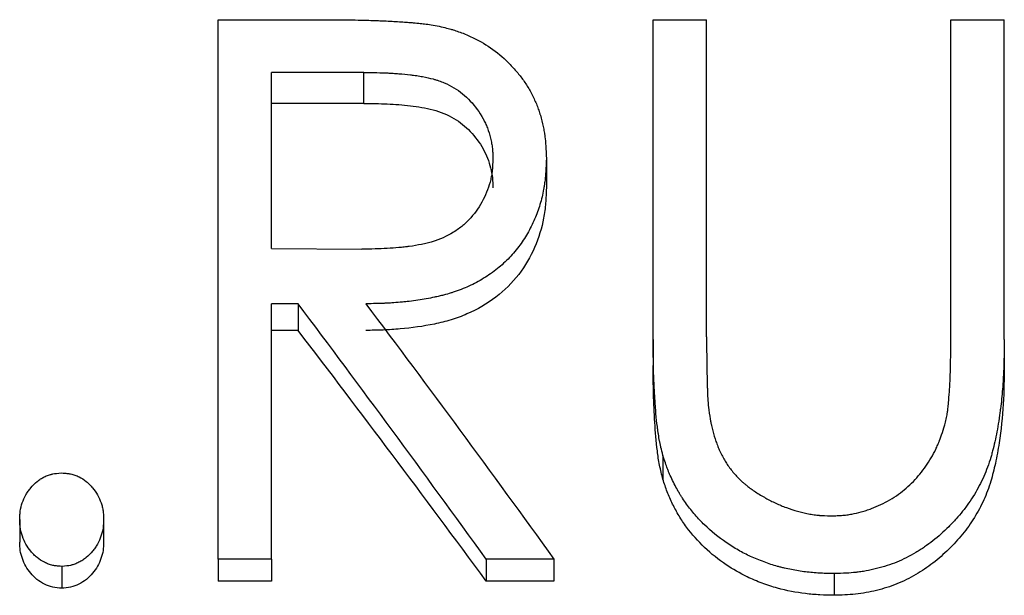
# Model space of a CAD drawing. Header units: millimetres. Extents: x 0 to 420, y 0 to 297.
# Tile 12 of 18: x 150.43 to 158.7, y 158.2 to 163.03. Entities that reach past the tile are written whole.
import ezdxf

# ---------------------------------------------------------------- set-up
doc = ezdxf.new("R2010")
doc.units = ezdxf.units.MM

msp = doc.modelspace()

# ---------------------------------------------------------------- linework, layer by layer
at = {"color": 7, "linetype": 'Continuous', "lineweight": 25}
for p, q in [((152.0982, 163.0333), (152.9756, 163.0333)), ((152.0982, 158.502), (152.0982, 163.0333)), ((155.7521, 163.0333), (156.2008, 163.0333)), ((155.7521, 160.348), (155.7521, 163.0333)), ((156.2008, 160.3701), (156.2008, 163.0333)), ((158.2521, 160.3701), (158.2521, 163.0333)), ((158.2521, 163.0333), (158.7008, 163.0333)), ((158.7008, 160.348), (158.7008, 163.0333)), ((153.3232, 162.5896), (152.547, 162.5896)), ((152.547, 161.1122), (152.547, 162.5896)), ((153.3232, 162.3296), (153.3232, 162.5896)), ((153.3232, 162.3296), (152.547, 162.3296)), ((154.8547, 161.8654), (154.8547, 161.6189)), ((152.547, 161.1122), (153.3052, 161.1058)), ((152.7693, 160.6473), (152.547, 160.6473)), ((152.547, 158.502), (152.547, 160.6473)), ((152.7693, 160.6473), (152.7693, 160.4233)), ((152.7693, 160.4233), (152.547, 160.4233)), ((155.7521, 160.348), (155.7521, 160.1296)), ((158.7008, 160.348), (158.7008, 160.1296)), ((155.8342, 159.3732), (155.8342, 159.1729)), ((150.4316, 158.835), (150.4316, 158.6446)), ((151.1367, 158.835), (151.1367, 158.6446)), ((150.7841, 158.4412), (150.7841, 158.2581)), ((152.547, 158.502), (152.0982, 158.502)), ((152.0982, 158.502), (152.0982, 158.3177)), ((152.547, 158.502), (152.547, 158.3177)), ((154.3498, 158.502), (154.3498, 158.3177)), ((154.9188, 158.502), (154.3498, 158.502)), ((154.9188, 158.502), (154.9188, 158.3177)), ((157.2715, 158.3804), (157.2715, 158.1984)), ((152.547, 158.3177), (152.0982, 158.3177)), ((154.9188, 158.3177), (154.3498, 158.3177))]:
    msp.add_line(p, q, dxfattribs=at)
for points, knots in [([(152.9756, 163.0333), (153.0324, 163.0331), (153.0817, 163.0328), (153.1441, 163.0324), (153.1631, 163.0323), (153.1887, 163.032), (153.1967, 163.0319), (153.2119, 163.0318), (153.2182, 163.0317), (153.255, 163.0312), (153.2905, 163.0303), (153.353, 163.0284), (153.3753, 163.0277), (153.4111, 163.0264), (153.4234, 163.026), (153.4425, 163.0253), (153.4489, 163.025), (153.462, 163.0245), (153.4696, 163.0242), (153.522, 163.0222), (153.5654, 163.02), (153.6259, 163.0163), (153.6453, 163.015), (153.6685, 163.0132), (153.6722, 163.0129), (153.6859, 163.0119), (153.6926, 163.0113), (153.7121, 163.0097), (153.7244, 163.0087), (153.759, 163.0057), (153.7791, 163.0038), (153.8049, 163.0012), (153.8127, 163.0003), (153.827, 162.9987), (153.836, 162.9975), (153.8813, 162.9914), (153.9233, 162.9841), (153.9712, 162.9746)], [0, 0, 0, 0, 0.125, 0.125, 0.1875, 0.1875, 0.21875, 0.21875, 0.25, 0.25, 0.375, 0.375, 0.4375, 0.4375, 0.46875, 0.46875, 0.484375, 0.484375, 0.5, 0.5, 0.625, 0.625, 0.6875, 0.6875, 0.703125, 0.703125, 0.71875, 0.71875, 0.75, 0.75, 0.8125, 0.8125, 0.84375, 0.84375, 0.875, 0.875, 1, 1, 1, 1]), ([(153.9712, 162.9746), (153.9935, 162.9692), (154.013, 162.9643), (154.0379, 162.9576), (154.0455, 162.9556), (154.0559, 162.9527), (154.0591, 162.9517), (154.0653, 162.9499), (154.0672, 162.9494), (154.1011, 162.939), (154.134, 162.9272), (154.234, 162.8868), (154.2938, 162.8567), (154.4008, 162.789), (154.4515, 162.7504), (154.5231, 162.6851), (154.5463, 162.6621), (154.58, 162.6258), (154.591, 162.6134), (154.6073, 162.5943), (154.6127, 162.5879), (154.6233, 162.5749), (154.6291, 162.5677), (154.653, 162.5374), (154.671, 162.512), (154.6962, 162.4722), (154.7044, 162.4587), (154.7201, 162.4311), (154.7275, 162.4174), (154.7501, 162.3728), (154.7635, 162.3436), (154.7808, 162.3005), (154.7861, 162.2862), (154.7934, 162.2651), (154.7957, 162.258), (154.7991, 162.2475), (154.8001, 162.2441), (154.8022, 162.2371), (154.8031, 162.2342), (154.8136, 162.1977), (154.8215, 162.1665), (154.8312, 162.1213), (154.8341, 162.1066), (154.8379, 162.0849), (154.8391, 162.0778), (154.8408, 162.0672), (154.8413, 162.0637), (154.8423, 162.0567), (154.8429, 162.0524), (154.8488, 162.0073), (154.8526, 161.946), (154.8547, 161.8654)], [0, 0, 0, 0, 0.03125, 0.03125, 0.046875, 0.046875, 0.054688, 0.054688, 0.0625, 0.0625, 0.125, 0.125, 0.25, 0.25, 0.375, 0.375, 0.4375, 0.4375, 0.46875, 0.46875, 0.484375, 0.484375, 0.5, 0.5, 0.5625, 0.5625, 0.59375, 0.59375, 0.625, 0.625, 0.6875, 0.6875, 0.71875, 0.71875, 0.734375, 0.734375, 0.742188, 0.742188, 0.75, 0.75, 0.8125, 0.8125, 0.84375, 0.84375, 0.859375, 0.859375, 0.867188, 0.867188, 0.875, 0.875, 1, 1, 1, 1]), ([(153.3232, 162.5896), (153.4035, 162.5894), (153.4686, 162.5882), (153.5214, 162.5858), (153.5266, 162.5855), (153.5349, 162.5851), (153.539, 162.5849), (153.5514, 162.5843), (153.5596, 162.5838), (153.5842, 162.5822), (153.6004, 162.5811), (153.649, 162.5772), (153.681, 162.574), (153.7166, 162.5698), (153.7218, 162.5692), (153.7309, 162.5681), (153.7353, 162.5675), (153.7487, 162.5657), (153.7574, 162.5645), (153.7832, 162.5607), (153.7997, 162.5579), (153.8474, 162.5492), (153.8767, 162.5426), (153.9067, 162.5344), (153.9116, 162.533), (153.9197, 162.5307), (153.9237, 162.5295), (153.9357, 162.5258), (153.9435, 162.5232), (153.9668, 162.5152), (153.9819, 162.5095), (154.0256, 162.4911), (154.053, 162.4772), (154.1294, 162.4305), (154.1745, 162.3937), (154.2562, 162.3066), (154.2923, 162.2566), (154.3254, 162.1967), (154.3268, 162.1942), (154.33, 162.1881), (154.3316, 162.185), (154.3363, 162.1757), (154.3394, 162.1694), (154.3483, 162.1502), (154.3539, 162.1371), (154.3695, 162.0965), (154.3785, 162.0679), (154.39, 162.0227), (154.3929, 162.0089), (154.3979, 161.9805), (154.3999, 161.9665), (154.4015, 161.9509), (154.4015, 161.9502), (154.4017, 161.9477), (154.4019, 161.9463), (154.4022, 161.9423), (154.4024, 161.9395), (154.4031, 161.9305), (154.4035, 161.9239), (154.4046, 161.9023), (154.4053, 161.8855), (154.4059, 161.8663)], [0, 0, 0, 0, 0.125, 0.125, 0.132812, 0.132812, 0.140625, 0.140625, 0.15625, 0.15625, 0.1875, 0.1875, 0.25, 0.25, 0.257812, 0.257812, 0.265625, 0.265625, 0.28125, 0.28125, 0.3125, 0.3125, 0.375, 0.375, 0.382812, 0.382812, 0.390625, 0.390625, 0.40625, 0.40625, 0.4375, 0.4375, 0.5, 0.5, 0.625, 0.625, 0.75, 0.75, 0.757812, 0.757812, 0.765625, 0.765625, 0.78125, 0.78125, 0.8125, 0.8125, 0.875, 0.875, 0.90625, 0.90625, 0.9375, 0.9375, 0.941406, 0.941406, 0.945312, 0.945312, 0.953125, 0.953125, 0.96875, 0.96875, 1, 1, 1, 1]), ([(153.3232, 162.3296), (153.3883, 162.3292), (153.5184, 162.3284), (153.7128, 162.3131), (153.9053, 162.2834), (154.0825, 162.2127), (154.2249, 162.0956), (154.3295, 161.9524), (154.3828, 161.8162), (154.4035, 161.7047), (154.4051, 161.6481), (154.4059, 161.6198)], [0, 0, 0, 0, 0.125204, 0.250384, 0.375438, 0.500142, 0.620155, 0.749901, 0.874837, 0.9374, 1, 1, 1, 1]), ([(154.4059, 161.8663), (154.4046, 161.827), (154.403, 161.7975), (154.4011, 161.7767), (154.4008, 161.7742), (154.4005, 161.7705), (154.4003, 161.7687), (154.3997, 161.7632), (154.3992, 161.7595), (154.3978, 161.7484), (154.3968, 161.7411), (154.3932, 161.7192), (154.3904, 161.7047), (154.3736, 161.6325), (154.3528, 161.5762), (154.2968, 161.4671), (154.2621, 161.4168), (154.21, 161.3583), (154.1983, 161.3459), (154.1758, 161.324), (154.1645, 161.3137), (154.1302, 161.2851), (154.1039, 161.2664), (154.0166, 161.2134), (153.958, 161.1871), (153.8894, 161.1664), (153.8829, 161.1645), (153.8683, 161.1605), (153.8609, 161.1585), (153.8382, 161.1528), (153.8226, 161.1492), (153.774, 161.1392), (153.7395, 161.1334), (153.6983, 161.1278), (153.6958, 161.1275), (153.6887, 161.1266), (153.6851, 161.1261), (153.6743, 161.1248), (153.667, 161.124), (153.645, 161.1215), (153.63, 161.1199), (153.584, 161.1157), (153.5521, 161.1133), (153.4526, 161.1077), (153.3814, 161.1058), (153.3052, 161.1058)], [0, 0, 0, 0, 0.0625, 0.0625, 0.066406, 0.066406, 0.070312, 0.070312, 0.078125, 0.078125, 0.09375, 0.09375, 0.125, 0.125, 0.25, 0.25, 0.375, 0.375, 0.40625, 0.40625, 0.4375, 0.4375, 0.5, 0.5, 0.625, 0.625, 0.640625, 0.640625, 0.65625, 0.65625, 0.6875, 0.6875, 0.75, 0.75, 0.757812, 0.757812, 0.765625, 0.765625, 0.78125, 0.78125, 0.8125, 0.8125, 0.875, 0.875, 1, 1, 1, 1]), ([(154.8547, 161.8654), (154.8536, 161.8369), (154.8525, 161.8118), (154.8509, 161.7796), (154.8504, 161.7698), (154.8496, 161.7564), (154.8493, 161.7521), (154.8489, 161.7461), (154.8487, 161.7442), (154.8485, 161.7413), (154.8485, 161.7404), (154.8483, 161.7385), (154.8483, 161.7381), (154.8465, 161.7144), (154.8442, 161.6925), (154.8401, 161.6604), (154.8386, 161.6498), (154.8354, 161.6289), (154.8338, 161.6192), (154.8239, 161.5652), (154.8136, 161.5227), (154.7947, 161.4602), (154.7878, 161.4395), (154.7728, 161.3986), (154.7651, 161.379), (154.7382, 161.3166), (154.7181, 161.2766), (154.6847, 161.2188), (154.673, 161.1999), (154.6486, 161.1629), (154.6365, 161.1456), (154.5947, 161.0901), (154.5648, 161.0552), (154.5167, 161.0064), (154.5001, 160.9907), (154.4659, 160.9604), (154.4492, 160.9465), (154.3922, 160.9024), (154.353, 160.8758), (154.2723, 160.8278), (154.2317, 160.8069), (154.1662, 160.7785), (154.1441, 160.7696), (154.1106, 160.757), (154.0994, 160.753), (154.0824, 160.7471), (154.0767, 160.7452), (154.0654, 160.7414), (154.0586, 160.7392), (154.0353, 160.7319), (154.0143, 160.7259), (153.9794, 160.717), (153.9672, 160.714), (153.948, 160.7095), (153.9415, 160.708), (153.9315, 160.7057), (153.9281, 160.705), (153.9212, 160.7035), (153.9171, 160.7026), (153.87, 160.6924), (153.824, 160.6841), (153.7524, 160.6735), (153.7281, 160.6703), (153.6911, 160.666), (153.6786, 160.6646), (153.6535, 160.662), (153.6401, 160.6608), (153.6039, 160.6576), (153.5798, 160.6557), (153.5436, 160.6534), (153.5316, 160.6527), (153.5135, 160.6518), (153.5074, 160.6515), (153.4984, 160.6511), (153.4954, 160.6509), (153.4893, 160.6507), (153.4853, 160.6505), (153.451, 160.6492), (153.4027, 160.6481), (153.3382, 160.6473)], [0, 0, 0, 0, 0.03125, 0.03125, 0.046875, 0.046875, 0.054688, 0.054688, 0.058594, 0.058594, 0.060547, 0.060547, 0.0625, 0.0625, 0.09375, 0.09375, 0.109375, 0.109375, 0.125, 0.125, 0.1875, 0.1875, 0.21875, 0.21875, 0.25, 0.25, 0.3125, 0.3125, 0.34375, 0.34375, 0.375, 0.375, 0.4375, 0.4375, 0.46875, 0.46875, 0.5, 0.5, 0.5625, 0.5625, 0.625, 0.625, 0.65625, 0.65625, 0.671875, 0.671875, 0.679688, 0.679688, 0.6875, 0.6875, 0.71875, 0.71875, 0.734375, 0.734375, 0.742188, 0.742188, 0.746094, 0.746094, 0.75, 0.75, 0.8125, 0.8125, 0.84375, 0.84375, 0.859375, 0.859375, 0.875, 0.875, 0.90625, 0.90625, 0.921875, 0.921875, 0.929688, 0.929688, 0.933594, 0.933594, 0.9375, 0.9375, 1, 1, 1, 1]), ([(154.8547, 161.6189), (154.8531, 161.5768), (154.8501, 161.4926), (154.829, 161.3244), (154.7656, 161.1182), (154.6328, 160.8885), (154.4388, 160.6938), (154.2339, 160.5754), (154.0549, 160.5096), (153.868, 160.4641), (153.6764, 160.4373), (153.4833, 160.4252), (153.3866, 160.424), (153.3382, 160.4233)], [0, 0, 0, 0, 0.062585, 0.125149, 0.250103, 0.375013, 0.499806, 0.624641, 0.687201, 0.749761, 0.874833, 0.937414, 1, 1, 1, 1]), ([(155.8342, 159.3732), (155.8276, 159.3978), (155.822, 159.4202), (155.8148, 159.4503), (155.8127, 159.4598), (155.8098, 159.4732), (155.8089, 159.4775), (155.8072, 159.4858), (155.8065, 159.4892), (155.8022, 159.5122), (155.7988, 159.5316), (155.7942, 159.5621), (155.7927, 159.5725), (155.7905, 159.5885), (155.7897, 159.5938), (155.7887, 159.602), (155.7883, 159.6047), (155.7876, 159.6102), (155.7872, 159.6137), (155.7829, 159.6483), (155.7791, 159.6851), (155.7737, 159.7463), (155.772, 159.7677), (155.7695, 159.8013), (155.7687, 159.8128), (155.7675, 159.8304), (155.7671, 159.8363), (155.7663, 159.8483), (155.7658, 159.8553), (155.7629, 159.9024), (155.7606, 159.9437), (155.7579, 160.0047), (155.7571, 160.0249), (155.756, 160.055), (155.7557, 160.065), (155.7552, 160.0799), (155.7551, 160.0849), (155.7549, 160.0924), (155.7548, 160.0948), (155.7547, 160.0998), (155.7546, 160.1029), (155.7531, 160.162), (155.7523, 160.2432), (155.7521, 160.348)], [0, 0, 0, 0, 0.0625, 0.0625, 0.09375, 0.09375, 0.109375, 0.109375, 0.125, 0.125, 0.1875, 0.1875, 0.21875, 0.21875, 0.234375, 0.234375, 0.242188, 0.242188, 0.25, 0.25, 0.375, 0.375, 0.4375, 0.4375, 0.46875, 0.46875, 0.484375, 0.484375, 0.5, 0.5, 0.625, 0.625, 0.6875, 0.6875, 0.71875, 0.71875, 0.734375, 0.734375, 0.742188, 0.742188, 0.75, 0.75, 1, 1, 1, 1]), ([(156.2008, 160.3701), (156.2007, 160.3112), (156.2009, 160.2563), (156.2016, 160.1799), (156.2019, 160.1554), (156.2024, 160.1201), (156.2026, 160.1086), (156.203, 160.0917), (156.2031, 160.0861), (156.2033, 160.0779), (156.2033, 160.0751), (156.2034, 160.071), (156.2034, 160.0697), (156.2035, 160.0677), (156.2035, 160.067), (156.2035, 160.0656), (156.2035, 160.0656), (156.2046, 160.0212), (156.2054, 159.9868), (156.2064, 159.9484), (156.2067, 159.9378), (156.207, 159.9252), (156.2071, 159.9215), (156.2073, 159.9168), (156.2073, 159.9154), (156.2074, 159.9135), (156.2074, 159.9129), (156.2074, 159.9121), (156.2074, 159.9118), (156.2075, 159.9113), (156.2074, 159.9116), (156.2092, 159.8589), (156.213, 159.8077), (156.2188, 159.7571)], [0, 0, 0, 0, 0.25, 0.25, 0.375, 0.375, 0.4375, 0.4375, 0.46875, 0.46875, 0.484375, 0.484375, 0.492188, 0.492188, 0.496094, 0.496094, 0.5, 0.5, 0.625, 0.625, 0.6875, 0.6875, 0.71875, 0.71875, 0.734375, 0.734375, 0.742188, 0.742188, 0.746094, 0.746094, 0.75, 0.75, 1, 1, 1, 1]), ([(158.7008, 160.348), (158.7002, 160.2786), (158.6991, 160.2162), (158.6968, 160.1333), (158.696, 160.1075), (158.6945, 160.0715), (158.694, 160.0599), (158.6932, 160.0433), (158.6929, 160.0378), (158.6924, 160.0298), (158.6923, 160.0272), (158.6921, 160.0233), (158.692, 160.022), (158.6919, 160.0194), (158.6918, 160.0186), (158.6883, 159.9592), (158.6838, 159.9028), (158.6752, 159.8198), (158.6721, 159.7925), (158.6669, 159.7518), (158.6651, 159.7384), (158.6623, 159.7183), (158.6613, 159.7116), (158.6599, 159.7016), (158.6594, 159.6983), (158.6584, 159.6916), (158.658, 159.6889), (158.6479, 159.6225), (158.6372, 159.5638), (158.6196, 159.4816), (158.6135, 159.4552), (158.6038, 159.417), (158.6006, 159.4045), (158.5955, 159.3861), (158.5938, 159.38), (158.5904, 159.368), (158.589, 159.3631), (158.5707, 159.3013), (158.551, 159.248), (158.5166, 159.1703), (158.5042, 159.1447), (158.4779, 159.0945), (158.4645, 159.0706), (158.4338, 159.0202), (158.4178, 158.9958), (158.3931, 158.9604), (158.3848, 158.9488), (158.3678, 158.9261), (158.3585, 158.9142), (158.3339, 158.8834), (158.316, 158.8623), (158.2868, 158.83), (158.2767, 158.8191), (158.2558, 158.797), (158.2444, 158.7852), (158.1916, 158.732), (158.1474, 158.6926), (158.0783, 158.6383), (158.0548, 158.6211), (158.0188, 158.5963), (158.0067, 158.5883), (157.9884, 158.5765), (157.9822, 158.5727), (157.9699, 158.565), (157.9642, 158.5616), (157.9035, 158.5254), (157.8513, 158.4991), (157.7721, 158.4668), (157.7447, 158.4568), (157.6879, 158.4385), (157.6578, 158.4299), (157.5984, 158.4151), (157.5689, 158.4087), (157.5247, 158.4007), (157.5099, 158.3982), (157.4879, 158.395), (157.4806, 158.394), (157.4696, 158.3926), (157.4659, 158.3921), (157.4586, 158.3912), (157.454, 158.3907), (157.4086, 158.3856), (157.3487, 158.3822), (157.2715, 158.3804)], [0, 0, 0, 0, 0.0625, 0.0625, 0.09375, 0.09375, 0.109375, 0.109375, 0.117188, 0.117188, 0.121094, 0.121094, 0.123047, 0.123047, 0.125, 0.125, 0.1875, 0.1875, 0.21875, 0.21875, 0.234375, 0.234375, 0.242188, 0.242188, 0.246094, 0.246094, 0.25, 0.25, 0.3125, 0.3125, 0.34375, 0.34375, 0.359375, 0.359375, 0.367188, 0.367188, 0.375, 0.375, 0.4375, 0.4375, 0.46875, 0.46875, 0.5, 0.5, 0.53125, 0.53125, 0.546875, 0.546875, 0.5625, 0.5625, 0.59375, 0.59375, 0.609375, 0.609375, 0.625, 0.625, 0.6875, 0.6875, 0.71875, 0.71875, 0.734375, 0.734375, 0.742188, 0.742188, 0.75, 0.75, 0.8125, 0.8125, 0.84375, 0.84375, 0.875, 0.875, 0.90625, 0.90625, 0.921875, 0.921875, 0.929688, 0.929688, 0.933594, 0.933594, 0.9375, 0.9375, 1, 1, 1, 1]), ([(158.207, 159.654), (158.2112, 159.6713), (158.2147, 159.6874), (158.219, 159.7097), (158.2203, 159.7167), (158.222, 159.7269), (158.2226, 159.7302), (158.2235, 159.7366), (158.2241, 159.7404), (158.2257, 159.7523), (158.2271, 159.7645), (158.2294, 159.787), (158.2302, 159.7952), (158.2314, 159.8084), (158.2318, 159.813), (158.2327, 159.8225), (158.2332, 159.8281), (158.2368, 159.8687), (158.2394, 159.9018), (158.2425, 159.9467), (158.2434, 159.9608), (158.2445, 159.9809), (158.2448, 159.9875), (158.2454, 160.0001), (158.2457, 160.0069), (158.2491, 160.0959), (158.2512, 160.2155), (158.2521, 160.3701)], [0, 0, 0, 0, 0.0625, 0.0625, 0.09375, 0.09375, 0.109375, 0.109375, 0.125, 0.125, 0.1875, 0.1875, 0.21875, 0.21875, 0.234375, 0.234375, 0.25, 0.25, 0.375, 0.375, 0.4375, 0.4375, 0.46875, 0.46875, 0.5, 0.5, 1, 1, 1, 1]), ([(155.8342, 159.1729), (155.8239, 159.2122), (155.8034, 159.2908), (155.7803, 159.4509), (155.7642, 159.6512), (155.7528, 159.891), (155.7523, 160.0501), (155.7521, 160.1296)], [0, 0, 0, 0, 0.124981, 0.249976, 0.499969, 0.749981, 1, 1, 1, 1]), ([(158.7008, 160.1296), (158.6994, 160.0213), (158.6967, 159.8048), (158.6681, 159.5292), (158.6287, 159.313), (158.5887, 159.1518), (158.5319, 158.9983), (158.4521, 158.8493), (158.3534, 158.7101), (158.2355, 158.5829), (158.1051, 158.4673), (157.959, 158.3689), (157.8006, 158.2893), (157.6291, 158.2364), (157.4518, 158.2036), (157.3316, 158.2001), (157.2715, 158.1984)], [0, 0, 0, 0, 0.125049, 0.250069, 0.316685, 0.37511, 0.437928, 0.500102, 0.562594, 0.625098, 0.688328, 0.750075, 0.812541, 0.875015, 0.937495, 1, 1, 1, 1]), ([(156.2188, 159.7571), (156.2247, 159.7176), (156.2298, 159.6856), (156.2353, 159.6548), (156.2364, 159.6491), (156.2379, 159.6413), (156.2384, 159.6388), (156.2399, 159.6315), (156.2407, 159.6278), (156.2447, 159.6095), (156.248, 159.5955), (156.26, 159.5497), (156.269, 159.5202), (156.284, 159.4774), (156.2893, 159.4634), (156.2975, 159.4428), (156.3004, 159.4359), (156.3061, 159.4224), (156.3087, 159.4164), (156.3254, 159.3798), (156.3399, 159.3522), (156.3633, 159.3135), (156.3714, 159.301), (156.3882, 159.2769), (156.3978, 159.2641), (156.4267, 159.2274), (156.4472, 159.2042), (156.48, 159.1711), (156.4913, 159.1604), (156.5087, 159.1448), (156.5145, 159.1397), (156.5264, 159.1296), (156.533, 159.1242), (156.561, 159.1018), (156.5853, 159.0841), (156.6248, 159.058), (156.6385, 159.0494), (156.6598, 159.0366), (156.667, 159.0323), (156.6816, 159.0238), (156.6897, 159.0192), (156.7245, 158.9999), (156.7529, 158.9855), (156.7963, 158.9655), (156.8109, 158.9591), (156.8403, 158.9468), (156.8545, 158.9412), (156.9016, 158.9237), (156.9327, 158.9135), (156.979, 158.9003), (156.9943, 158.8963), (157.0249, 158.889), (157.0394, 158.8859), (157.071, 158.8798), (157.0869, 158.8772), (157.1108, 158.874), (157.1188, 158.873), (157.1308, 158.8717), (157.1348, 158.8713), (157.1408, 158.8708), (157.1429, 158.8706), (157.1469, 158.8702), (157.1495, 158.87), (157.1722, 158.8682), (157.2044, 158.8666), (157.2475, 158.8652)], [0, 0, 0, 0, 0.0625, 0.0625, 0.078125, 0.078125, 0.085938, 0.085938, 0.09375, 0.09375, 0.125, 0.125, 0.1875, 0.1875, 0.21875, 0.21875, 0.234375, 0.234375, 0.25, 0.25, 0.3125, 0.3125, 0.34375, 0.34375, 0.375, 0.375, 0.4375, 0.4375, 0.46875, 0.46875, 0.484375, 0.484375, 0.5, 0.5, 0.5625, 0.5625, 0.59375, 0.59375, 0.609375, 0.609375, 0.625, 0.625, 0.6875, 0.6875, 0.71875, 0.71875, 0.75, 0.75, 0.8125, 0.8125, 0.84375, 0.84375, 0.875, 0.875, 0.90625, 0.90625, 0.921875, 0.921875, 0.929688, 0.929688, 0.933594, 0.933594, 0.9375, 0.9375, 1, 1, 1, 1]), ([(157.2475, 158.8652), (157.2666, 158.866), (157.2834, 158.8667), (157.305, 158.8678), (157.3116, 158.8682), (157.3206, 158.8688), (157.3234, 158.869), (157.3275, 158.8693), (157.3288, 158.8694), (157.3313, 158.8695), (157.3319, 158.8696), (157.3485, 158.8709), (157.363, 158.8724), (157.3916, 158.876), (157.4063, 158.8782), (157.4455, 158.8852), (157.4723, 158.8914), (157.5137, 158.903), (157.5277, 158.9072), (157.556, 158.9165), (157.5709, 158.9217), (157.6405, 158.9477), (157.6898, 158.9712), (157.7648, 159.0155), (157.7886, 159.031), (157.8341, 159.0635), (157.8552, 159.08), (157.9184, 159.1346), (157.957, 159.174), (158.0096, 159.2378), (158.0262, 159.2598), (158.0578, 159.3053), (158.0729, 159.3293), (158.1004, 159.3769), (158.1132, 159.4011), (158.1309, 159.4378), (158.1366, 159.4501), (158.1448, 159.4687), (158.1474, 159.4749), (158.1513, 159.4843), (158.1526, 159.4874), (158.1551, 159.4937), (158.1568, 159.4977), (158.1716, 159.5353), (158.188, 159.5866), (158.207, 159.654)], [0, 0, 0, 0, 0.03125, 0.03125, 0.046875, 0.046875, 0.054688, 0.054688, 0.058594, 0.058594, 0.0625, 0.0625, 0.09375, 0.09375, 0.125, 0.125, 0.1875, 0.1875, 0.21875, 0.21875, 0.25, 0.25, 0.375, 0.375, 0.4375, 0.4375, 0.5, 0.5, 0.625, 0.625, 0.6875, 0.6875, 0.75, 0.75, 0.8125, 0.8125, 0.84375, 0.84375, 0.859375, 0.859375, 0.867188, 0.867188, 0.875, 0.875, 1, 1, 1, 1]), ([(157.2715, 158.3804), (157.2448, 158.381), (157.2215, 158.3817), (157.1914, 158.3827), (157.1822, 158.3831), (157.1697, 158.3836), (157.1657, 158.3838), (157.1601, 158.384), (157.1582, 158.3841), (157.1547, 158.3843), (157.1539, 158.3843), (157.1305, 158.3856), (157.1101, 158.387), (157.0702, 158.3905), (157.0513, 158.3925), (156.9918, 158.3999), (156.9523, 158.4063), (156.8935, 158.418), (156.874, 158.4223), (156.8447, 158.4292), (156.835, 158.4316), (156.8156, 158.4366), (156.8053, 158.4393), (156.7599, 158.4518), (156.7223, 158.464), (156.6442, 158.4928), (156.6053, 158.5088), (156.553, 158.5328), (156.5363, 158.5409), (156.5017, 158.5587), (156.4845, 158.568), (156.4332, 158.5972), (156.399, 158.6185), (156.2999, 158.6862), (156.2391, 158.7357), (156.1556, 158.8166), (156.129, 158.8446), (156.0912, 158.8883), (156.0789, 158.9032), (156.055, 158.9334), (156.0439, 158.9481), (156.0202, 158.9809), (156.009, 158.9971), (155.9932, 159.0211), (155.9881, 159.0291), (155.9782, 159.0449), (155.9731, 159.0533), (155.9516, 159.0898), (155.9339, 159.1231), (155.906, 159.1809), (155.8975, 159.1992), (155.8862, 159.2253), (155.8826, 159.2338), (155.8776, 159.2461), (155.8759, 159.2501), (155.8728, 159.2581), (155.8709, 159.2629), (155.8609, 159.2894), (155.8491, 159.3252), (155.8342, 159.3732)], [0, 0, 0, 0, 0.03125, 0.03125, 0.046875, 0.046875, 0.054688, 0.054688, 0.058594, 0.058594, 0.0625, 0.0625, 0.09375, 0.09375, 0.125, 0.125, 0.1875, 0.1875, 0.21875, 0.21875, 0.234375, 0.234375, 0.25, 0.25, 0.3125, 0.3125, 0.375, 0.375, 0.40625, 0.40625, 0.4375, 0.4375, 0.5, 0.5, 0.625, 0.625, 0.6875, 0.6875, 0.71875, 0.71875, 0.75, 0.75, 0.78125, 0.78125, 0.796875, 0.796875, 0.8125, 0.8125, 0.875, 0.875, 0.90625, 0.90625, 0.921875, 0.921875, 0.929688, 0.929688, 0.9375, 0.9375, 1, 1, 1, 1]), ([(150.4316, 158.835), (150.4321, 158.8509), (150.4328, 158.8648), (150.434, 158.8826), (150.4344, 158.888), (150.4351, 158.8954), (150.4354, 158.8977), (150.4359, 158.9022), (150.436, 158.9034), (150.4395, 158.9287), (150.4453, 158.9522), (150.4617, 158.9989), (150.4717, 159.021), (150.4894, 159.0523), (150.4957, 159.0624), (150.5059, 159.0771), (150.5094, 159.0819), (150.5167, 159.0914), (150.52, 159.0956), (150.5413, 159.121), (150.5593, 159.1389), (150.5878, 159.162), (150.5975, 159.1691), (150.6174, 159.182), (150.6268, 159.1873), (150.6495, 159.1987), (150.661, 159.2036), (150.6788, 159.2097), (150.6847, 159.2116), (150.6937, 159.2141), (150.6968, 159.2149), (150.7028, 159.2164), (150.7069, 159.2173), (150.7254, 159.2212), (150.7505, 159.2241), (150.7841, 159.2263)], [0, 0, 0, 0, 0.0625, 0.0625, 0.09375, 0.09375, 0.109375, 0.109375, 0.125, 0.125, 0.25, 0.25, 0.375, 0.375, 0.4375, 0.4375, 0.46875, 0.46875, 0.5, 0.5, 0.625, 0.625, 0.6875, 0.6875, 0.75, 0.75, 0.8125, 0.8125, 0.84375, 0.84375, 0.859375, 0.859375, 0.875, 0.875, 1, 1, 1, 1]), ([(150.7841, 159.2263), (150.8009, 159.2252), (150.8156, 159.2239), (150.8344, 159.2218), (150.8401, 159.221), (150.8479, 159.2198), (150.8504, 159.2194), (150.8551, 159.2186), (150.8563, 159.2184), (150.8716, 159.2152), (150.8836, 159.2118), (150.9072, 159.2036), (150.9197, 159.1982), (150.9511, 159.1826), (150.971, 159.1697), (150.9995, 159.1466), (151.0087, 159.1383), (151.0222, 159.1249), (151.0267, 159.1203), (151.0354, 159.1107), (151.0402, 159.1053), (151.0748, 159.064), (151.0981, 159.0229), (151.1189, 158.9637), (151.1224, 158.952), (151.1267, 158.9347), (151.128, 158.9289), (151.1296, 158.9204), (151.1301, 158.9175), (151.1311, 158.9119), (151.1316, 158.9082), (151.134, 158.8905), (151.1356, 158.8668), (151.1367, 158.835)], [0, 0, 0, 0, 0.0625, 0.0625, 0.09375, 0.09375, 0.109375, 0.109375, 0.125, 0.125, 0.1875, 0.1875, 0.25, 0.25, 0.375, 0.375, 0.4375, 0.4375, 0.46875, 0.46875, 0.5, 0.5, 0.75, 0.75, 0.8125, 0.8125, 0.84375, 0.84375, 0.859375, 0.859375, 0.875, 0.875, 1, 1, 1, 1]), ([(157.2715, 158.1984), (157.2314, 158.1993), (157.1512, 158.2012), (156.9914, 158.2147), (156.828, 158.2461), (156.6656, 158.2991), (156.5192, 158.3605), (156.3532, 158.4565), (156.1785, 158.5951), (156.0517, 158.7397), (155.967, 158.8651), (155.9143, 158.9648), (155.8676, 159.0668), (155.8453, 159.1375), (155.8342, 159.1729)], [0, 0, 0, 0, 0.062539, 0.125066, 0.250039, 0.321426, 0.393094, 0.500054, 0.625335, 0.749901, 0.812421, 0.874946, 0.937468, 1, 1, 1, 1]), ([(150.7841, 158.4412), (150.7674, 158.4423), (150.7527, 158.4435), (150.7339, 158.4457), (150.7282, 158.4464), (150.7204, 158.4477), (150.718, 158.4481), (150.7133, 158.449), (150.712, 158.4492), (150.6974, 158.4525), (150.6857, 158.4559), (150.668, 158.4624), (150.6622, 158.4647), (150.6504, 158.4699), (150.644, 158.4729), (150.6172, 158.4865), (150.597, 158.4997), (150.5685, 158.523), (150.5594, 158.5313), (150.5416, 158.5491), (150.5325, 158.5593), (150.4942, 158.6058), (150.4709, 158.647), (150.4499, 158.7062), (150.4463, 158.718), (150.4419, 158.7353), (150.4407, 158.7411), (150.439, 158.7496), (150.4384, 158.7525), (150.4375, 158.7582), (150.4369, 158.7619), (150.4344, 158.7795), (150.4327, 158.8032), (150.4316, 158.835)], [0, 0, 0, 0, 0.0625, 0.0625, 0.09375, 0.09375, 0.109375, 0.109375, 0.125, 0.125, 0.1875, 0.1875, 0.21875, 0.21875, 0.25, 0.25, 0.375, 0.375, 0.4375, 0.4375, 0.5, 0.5, 0.75, 0.75, 0.8125, 0.8125, 0.84375, 0.84375, 0.859375, 0.859375, 0.875, 0.875, 1, 1, 1, 1]), ([(151.1367, 158.835), (151.1361, 158.8191), (151.1354, 158.8053), (151.1342, 158.7875), (151.1337, 158.782), (151.133, 158.7746), (151.1327, 158.7723), (151.1322, 158.7679), (151.132, 158.7666), (151.1284, 158.7413), (151.1225, 158.7177), (151.1059, 158.6711), (151.0959, 158.649), (151.0782, 158.6175), (151.0719, 158.6073), (151.0583, 158.5875), (151.0517, 158.5786), (151.027, 158.5485), (151.0093, 158.5307), (150.9808, 158.5075), (150.971, 158.5003), (150.9558, 158.4904), (150.9507, 158.4873), (150.9403, 158.4812), (150.9355, 158.4786), (150.9179, 158.4697), (150.9062, 158.4645), (150.8885, 158.4581), (150.8827, 158.4562), (150.8739, 158.4536), (150.8709, 158.4527), (150.8651, 158.4512), (150.8613, 158.4503), (150.8428, 158.4462), (150.8178, 158.4433), (150.7841, 158.4412)], [0, 0, 0, 0, 0.0625, 0.0625, 0.09375, 0.09375, 0.109375, 0.109375, 0.125, 0.125, 0.25, 0.25, 0.375, 0.375, 0.4375, 0.4375, 0.5, 0.5, 0.625, 0.625, 0.6875, 0.6875, 0.71875, 0.71875, 0.75, 0.75, 0.8125, 0.8125, 0.84375, 0.84375, 0.859375, 0.859375, 0.875, 0.875, 1, 1, 1, 1]), ([(150.7841, 158.2581), (150.7589, 158.2597), (150.7083, 158.263), (150.6137, 158.2982), (150.5173, 158.3782), (150.4581, 158.4834), (150.434, 158.5745), (150.4324, 158.6212), (150.4316, 158.6446)], [0, 0, 0, 0, 0.125321, 0.250446, 0.499539, 0.749296, 0.87458, 1, 1, 1, 1]), ([(151.1367, 158.6446), (151.1359, 158.6212), (151.1343, 158.5745), (151.1102, 158.4834), (151.051, 158.3782), (150.9546, 158.2982), (150.8599, 158.263), (150.8094, 158.2597), (150.7841, 158.2581)], [0, 0, 0, 0, 0.12542, 0.250704, 0.500461, 0.749554, 0.874679, 1, 1, 1, 1])]:
    msp.add_open_spline(points, degree=3, knots=knots, dxfattribs=at)
for points in [[(154.3498, 158.502), (153.823, 159.2306), (153.2962, 159.9466), (152.7693, 160.6473)], [(153.3382, 160.6473), (153.8651, 159.9466), (154.3919, 159.2306), (154.9188, 158.502)], [(154.3498, 158.3177), (153.823, 159.0328), (153.2962, 159.7356), (152.7693, 160.4233)]]:
    msp.add_open_spline(points, degree=3, dxfattribs=at)

doc.saveas('drawing.dxf')
